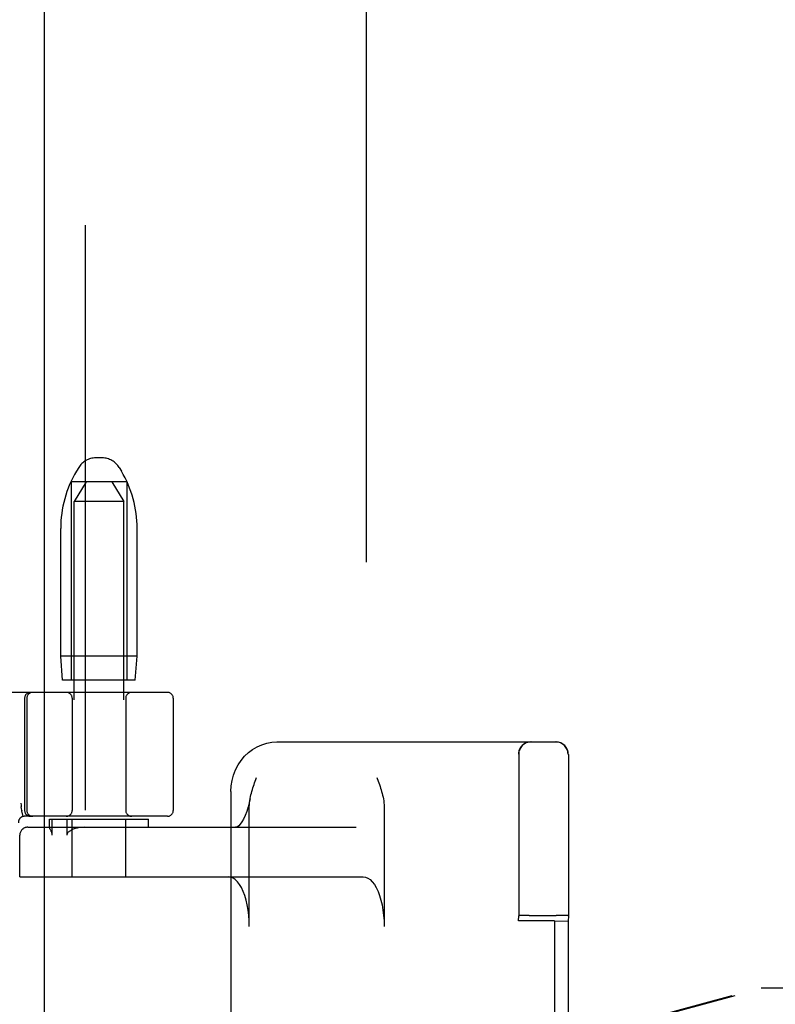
# Model space of a CAD drawing. Header units: inches. Extents: x 0 to 268, y 0 to 174.
# Tile 65 of 79: x 87.46 to 89.36, y 88.99 to 91.47. Entities that reach past the tile are written whole.
import ezdxf

# ---------------------------------------------------------------- set-up
doc = ezdxf.new("R2010")
doc.units = ezdxf.units.IN
doc.header["$LTSCALE"] = 14.749625
doc.header["$MEASUREMENT"] = 0
doc.linetypes.add('HIDDEN', pattern=[0.2, 0.1, -0.1])
doc.layers.add('DEFAULT_2', color=8, linetype='HIDDEN')
doc.layers.add('RIGHTHAND_DOOR_ASSEMBLY', color=7, linetype='CONTINUOUS')

msp = doc.modelspace()

# ---------------------------------------------------------------- linework, layer by layer
at = {"layer": 'DEFAULT_2', "color": 8, "linetype": 'HIDDEN'}
for p, q in [((88.3333, 51.7555), (88.3333, 124.7975)), ((87.6664, 90.3675), (87.6501, 90.3675)), ((87.6072, 90.3432), (87.6017, 90.334)), ((87.7093, 90.3432), (87.7149, 90.334)), ((87.5883, 90.3075), (87.5883, 89.8075)), ((87.7283, 90.3075), (87.5883, 90.3075)), ((87.6258, 90.3075), (87.5958, 90.2575)), ((87.6908, 90.3075), (87.7208, 90.2575)), ((87.7283, 90.3075), (87.7283, 89.8075)), ((87.7208, 90.2575), (87.5958, 90.2575)), ((87.5958, 86.8075), (87.5958, 90.2575)), ((87.7208, 86.8075), (87.7208, 90.2575)), ((87.5618, 89.8675), (87.5618, 90.1899)), ((87.7548, 89.8675), (87.7548, 90.1899)), ((87.7548, 89.8675), (87.5618, 89.8675)), ((87.5668, 89.8075), (87.5618, 89.8675)), ((87.7498, 89.8075), (87.7548, 89.8675)), ((87.7498, 89.8075), (87.5668, 89.8075)), ((87.8308, 89.7765), (85.3358, 89.7765)), ((87.4708, 89.7615), (87.4708, 89.479)), ((87.4764, 89.7615), (87.4764, 89.479)), ((87.5908, 89.7615), (87.5908, 89.479)), ((87.7258, 89.7615), (87.7258, 89.479)), ((87.8458, 89.7615), (87.8458, 89.479)), ((88.1071, 89.6515), (88.8107, 89.6515)), ((88.716, 86.9325), (88.716, 89.6205)), ((88.7168, 89.6186), (88.7168, 89.6056)), ((88.841, 86.9325), (88.841, 89.6205)), ((88.8418, 89.6186), (88.8418, 89.6057)), ((88.7168, 89.6056), (88.7169, 89.5566)), ((88.8418, 89.6057), (88.8419, 89.5565)), ((88.7169, 89.5566), (88.717, 89.4641)), ((88.8419, 89.5565), (88.842, 89.4637)), ((87.9909, 89.5265), (87.9909, 88.9678)), ((88.0374, 89.1865), (88.0374, 89.488)), ((88.3774, 89.488), (88.3774, 89.1865)), ((87.4635, 89.4786), (87.4636, 89.478)), ((87.4669, 89.4636), (87.4636, 89.478)), ((87.8308, 89.464), (87.4704, 89.464)), ((88.717, 89.4641), (88.7171, 89.326)), ((88.842, 89.4637), (88.8421, 89.3251)), ((87.4786, 89.4365), (88.3065, 89.4365)), ((87.5333, 89.4565), (87.7833, 89.4565)), ((87.5333, 89.4363), (87.5333, 89.4565)), ((87.5333, 89.4364), (87.5333, 89.4365)), ((87.5406, 89.4165), (87.5406, 89.4565)), ((87.5774, 89.4565), (87.5774, 89.4165)), ((87.5908, 89.3115), (87.5908, 89.4565)), ((87.7258, 89.3115), (87.7258, 89.4565)), ((87.7833, 89.4365), (87.7833, 89.4565)), ((87.4586, 89.3115), (87.4586, 89.4165)), ((87.4588, 89.3115), (87.4588, 89.4165)), ((87.4586, 89.3115), (88.3247, 89.3115)), ((88.7171, 89.326), (88.7171, 89.2134)), ((88.8421, 89.3251), (88.8421, 89.2134)), ((88.7164, 89.2005), (88.7171, 89.2134)), ((88.7341, 89.2139), (88.7262, 89.2138)), ((88.7433, 89.2139), (88.7341, 89.2139)), ((88.7433, 89.2139), (88.8111, 89.214)), ((88.8207, 89.2139), (88.8111, 89.214)), ((88.8421, 89.2134), (88.8414, 89.1995)), ((88.7164, 87.3524), (88.7164, 89.2005)), ((88.8065, 89.2009), (88.7365, 89.2009)), ((88.8065, 89.2009), (88.8414, 89.1995)), ((88.8065, 89.2009), (88.8065, 87.352)), ((88.8414, 89.1995), (88.8414, 87.3534))]:
    msp.add_line(p, q, dxfattribs=at)
for points in [[(87.9909, 89.5265), (87.9916, 89.5406), (87.9939, 89.5545), (87.9975, 89.5681), (88.0026, 89.5811), (88.009, 89.5934), (88.0166, 89.6049), (88.0253, 89.6153), (88.0351, 89.6246), (88.0457, 89.6326), (88.0571, 89.6393), (88.0691, 89.6446), (88.0815, 89.6484), (88.0942, 89.6507), (88.1071, 89.6515)], [(88.7167, 89.6205), (88.7168, 89.6199), (88.7168, 89.6186)], [(88.8417, 89.6205), (88.8418, 89.6199), (88.8418, 89.6186)], [(88.0509, 89.5486), (88.054, 89.5572), (88.0555, 89.5615)], [(88.3593, 89.5615), (88.3624, 89.5527), (88.364, 89.5483), (88.3655, 89.5439), (88.367, 89.5395), (88.3684, 89.5351), (88.3698, 89.5306), (88.3711, 89.5262), (88.3724, 89.5216), (88.3735, 89.517), (88.3746, 89.5124), (88.3755, 89.5077), (88.3763, 89.5029), (88.3769, 89.498), (88.3772, 89.493), (88.3774, 89.488)], [(88.0393, 89.5079), (88.0395, 89.509), (88.0405, 89.5136), (88.0415, 89.5181), (88.0426, 89.5225), (88.0439, 89.5269), (88.0452, 89.5313), (88.0465, 89.5356), (88.0479, 89.54), (88.0494, 89.5443), (88.0509, 89.5486)], [(87.4614, 89.4969), (87.4619, 89.4925), (87.4625, 89.488)], [(87.4635, 89.4786), (87.463, 89.4833), (87.4625, 89.488)], [(88.0393, 89.5079), (88.0381, 89.5014), (88.0349, 89.4883), (88.0313, 89.4764), (88.0273, 89.466), (88.0231, 89.4571), (88.0188, 89.4499), (88.0146, 89.4443), (88.0107, 89.4404), (88.0073, 89.4379), (88.0047, 89.4367), (88.0028, 89.4365)], [(88.0374, 89.488), (88.0376, 89.4937), (88.038, 89.4991), (88.0387, 89.5042), (88.0393, 89.5079)], [(87.5352, 89.4317), (87.5348, 89.4325), (87.5345, 89.4332), (87.5342, 89.4339), (87.5339, 89.4346), (87.5336, 89.4352), (87.5334, 89.4357), (87.5333, 89.4361), (87.5333, 89.4364)], [(87.6223, 89.4365), (87.6155, 89.4362), (87.6093, 89.4355), (87.6035, 89.4344), (87.5983, 89.433), (87.5935, 89.4313), (87.5892, 89.4293)], [(87.5406, 89.4165), (87.5405, 89.4178), (87.5404, 89.4192), (87.5401, 89.4204), (87.5398, 89.4215), (87.5395, 89.4226), (87.5391, 89.4236), (87.5387, 89.4246), (87.5382, 89.4256), (87.5378, 89.4266), (87.5374, 89.4275), (87.5369, 89.4284), (87.5352, 89.4317)], [(87.5892, 89.4293), (87.5876, 89.4284), (87.5862, 89.4275), (87.5848, 89.4266), (87.5835, 89.4256), (87.5823, 89.4247), (87.5811, 89.4237), (87.5801, 89.4226), (87.5792, 89.4215), (87.5785, 89.4203), (87.5779, 89.4191), (87.5775, 89.4178), (87.5774, 89.4165)], [(88.0374, 89.1865), (88.037, 89.2005), (88.0361, 89.2143), (88.0344, 89.2277), (88.0322, 89.2407), (88.0293, 89.253), (88.0259, 89.2644), (88.0219, 89.2748), (88.0175, 89.2842), (88.0127, 89.2923), (88.0075, 89.2991), (88.0021, 89.3044), (87.9964, 89.3083), (87.9906, 89.3107), (87.9847, 89.3115)], [(88.3247, 89.3115), (88.3306, 89.3107), (88.3364, 89.3083), (88.3421, 89.3044), (88.3475, 89.2991), (88.3527, 89.2923), (88.3575, 89.2842), (88.3619, 89.2748), (88.3659, 89.2644), (88.3693, 89.253), (88.3722, 89.2407), (88.3744, 89.2277), (88.3761, 89.2143), (88.3771, 89.2005), (88.3774, 89.1865)], [(88.7262, 89.2138), (88.7231, 89.2137), (88.7205, 89.2137), (88.7186, 89.2136), (88.7175, 89.2135), (88.7171, 89.2134)], [(88.8421, 89.2134), (88.8417, 89.2135), (88.8406, 89.2136), (88.8387, 89.2137), (88.8362, 89.2137), (88.833, 89.2138), (88.8294, 89.2139), (88.8207, 89.2139)]]:
    msp.add_lwpolyline(points, dxfattribs=at)
for centre, radius, start, end in [((87.6501, 90.3175), 0.05, 90, 149.0363), ((87.6664, 90.3175), 0.05, 30.9637, 90), ((87.8418, 90.1899), 0.28, 149.0363, 180), ((87.4748, 90.1899), 0.28, 0, 30.9637), ((87.4858, 89.7615), 0.015, 90, 180), ((87.4914, 89.7615), 0.015, 90, 180), ((87.5758, 89.7615), 0.015, 0, 90), ((87.7408, 89.7615), 0.015, 90, 180), ((87.8308, 89.7615), 0.015, 0, 90), ((88.747, 89.6205), 0.031, 90, 180), ((88.7477, 89.6205), 0.031, 90, 180), ((88.81, 89.6205), 0.031, 0, 90), ((88.8107, 89.6205), 0.031, 0, 90), ((87.4704, 89.449), 0.015, 90, 186.9957), ((87.4858, 89.479), 0.015, 180, 270), ((87.4914, 89.479), 0.015, 180, 270), ((87.5758, 89.479), 0.015, 270, 360), ((87.7408, 89.479), 0.015, 180, 270), ((87.8308, 89.479), 0.015, 270, 360), ((87.4786, 89.4165), 0.02, 90, 180), ((87.4788, 89.4165), 0.02, 90, 180)]:
    msp.add_arc(centre, radius, start, end, dxfattribs=at)
msp.add_ellipse((88.7364, 89.2005), major_axis=(0.02, 0), ratio=0.017455, start_param=1.569901, end_param=3.140697, dxfattribs=at)
at = {"layer": 'RIGHTHAND_DOOR_ASSEMBLY', "color": 3, "linetype": 'Continuous'}
msp.add_line((87.5208, 51.1305), (87.5208, 125.4225), dxfattribs=at)
at = {"layer": 'RIGHTHAND_DOOR_ASSEMBLY', "color": 8, "linetype": 'HIDDEN'}
for p, q in [((87.6248, 51.1305), (87.6248, 125.4225)), ((87.8304, 88.6291), (89.3278, 89.0315)), ((87.8381, 88.6291), (89.3355, 89.0315)), ((89.3278, 89.0315), (89.6488, 89.0315))]:
    msp.add_line(p, q, dxfattribs=at)

doc.saveas('drawing.dxf')
